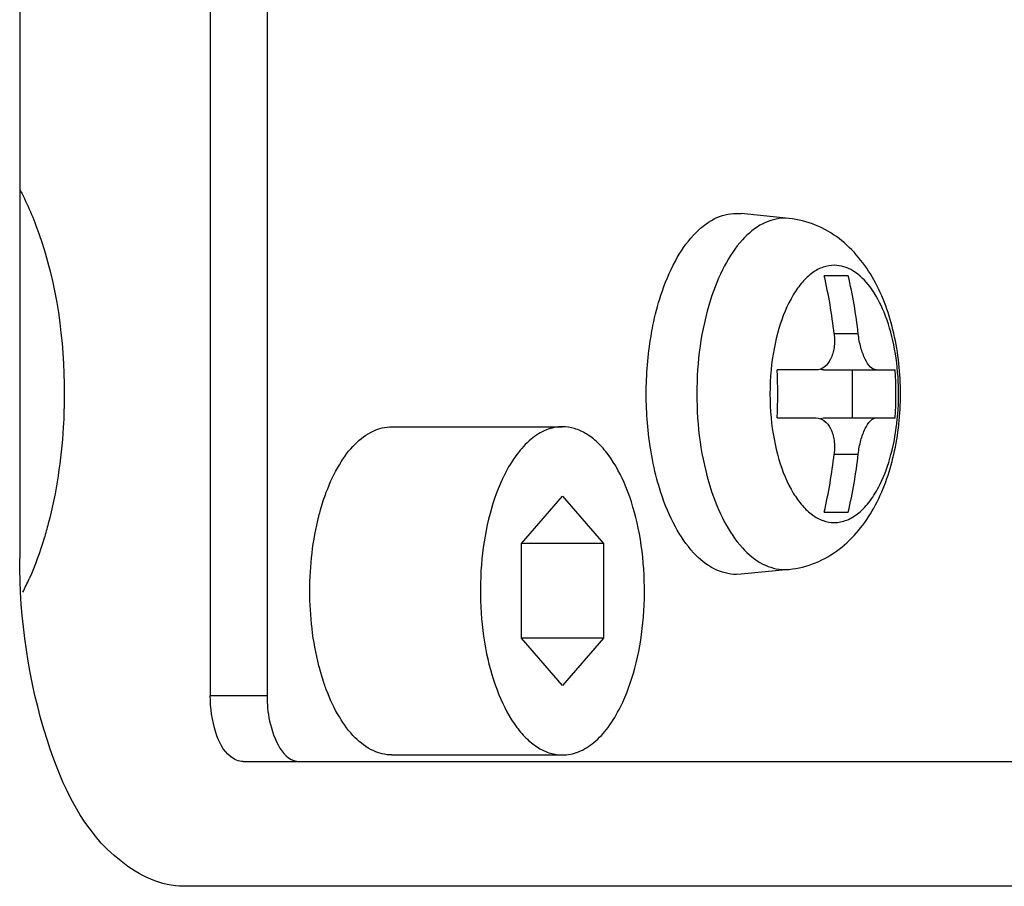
# Model space of a CAD drawing. Header units: millimetres. Extents: x 0 to 2550, y 0 to 1188.
# Tile 146 of 221: x 546.95 to 548.45, y 336 to 337.32. Entities that reach past the tile are written whole.
import ezdxf

# ---------------------------------------------------------------- set-up
doc = ezdxf.new("R2010")
doc.units = ezdxf.units.MM
doc.header["$LTSCALE"] = 46.255
for name, color, linetype in [('A1002801_SA_CARD_IO_ABL142', 7, 'CONTINUOUS'), ('A2700101_ABL141', 7, 'CONTINUOUS'), ('M1004001_PLATE2_PBL225', 7, 'CONTINUOUS'), ('M2000701_PBL229', 7, 'CONTINUOUS'), ('M2000801_PBL107', 7, 'CONTINUOUS'), ('P9140101_MACHINE_SCREW_PBL226', 7, 'CONTINUOUS'), ('P9140505_PBL187', 7, 'CONTINUOUS'), ('RIGHT_VIEW_VBL105', 7, 'CONTINUOUS')]:
    doc.layers.add(name, color=color, linetype=linetype)

# ---------------------------------------------------------------- blocks, each defined once
blk = doc.blocks.new('M2000801_PBL107', base_point=(530.1344, 338.9987))
at = {"layer": 'M2000801_PBL107', "color": 7}
for p, q in [((546.9506, 338.4987), (546.9506, 336.4987)), ((549.7006, 335.9987), (547.2006, 335.9987))]:
    blk.add_line(p, q, dxfattribs=at)
blk.add_open_spline([(547.2006, 335.9987), (547.1663, 335.9987), (547.0622, 336.0493), (546.9736, 336.2406), (546.9506, 336.405), (546.9506, 336.4987)], degree=3, knots=[0, 0, 0, 0, 0.17175, 0.531383, 1, 1, 1, 1], dxfattribs=at)
blk = doc.blocks.new('M1004001_PLATE2_PBL225', base_point=(548.4659, 337.4987))
at = {"layer": 'M1004001_PLATE2_PBL225', "color": 7}
for p, q in [((547.241, 338.7087), (547.241, 336.2887)), ((547.3276, 338.7087), (547.3276, 336.2887)), ((547.291, 336.1887), (549.3576, 336.1887))]:
    blk.add_line(p, q, dxfattribs=at)
at = {"layer": 'M1004001_PLATE2_PBL225', "color": 2}
blk.add_line((547.3276, 336.2887), (547.241, 336.2887), dxfattribs=at)
at = {"layer": 'M1004001_PLATE2_PBL225', "color": 7}
for points, knots in [([(547.291, 336.1887), (547.2842, 336.1887), (547.2633, 336.1988), (547.2456, 336.2371), (547.241, 336.2699), (547.241, 336.2887)], [0, 0, 0, 0, 0.17175, 0.531383, 1, 1, 1, 1]), ([(547.3276, 336.2887), (547.3276, 336.2759), (547.3301, 336.2403), (547.3519, 336.1887), (547.3776, 336.1887)], [0, 0, 0, 0, 0.332829, 1, 1, 1, 1])]:
    blk.add_open_spline(points, degree=3, knots=knots, dxfattribs=at)
blk = doc.blocks.new('P9140101_MACHINE_SCREW_PBL226', base_point=(548.0988, 336.7487))
at = {"layer": 'P9140101_MACHINE_SCREW_PBL226', "color": 7}
for p, q in [((548.0426, 337.0237), (548.0496, 337.0233)), ((548.1228, 337.0159), (548.0496, 337.0233)), ((548.2129, 336.9287), (548.1762, 336.9287)), ((548.1639, 336.7853), (548.1046, 336.7853)), ((548.1751, 336.7853), (548.2846, 336.7853)), ((548.2192, 336.712), (548.2192, 336.7853)), ((548.1046, 336.712), (548.1639, 336.712)), ((548.1751, 336.712), (548.2846, 336.712)), ((548.1762, 336.5687), (548.2129, 336.5687)), ((548.1228, 336.4814), (548.0496, 336.474)), ((548.0496, 336.474), (548.0426, 336.4737))]:
    blk.add_line(p, q, dxfattribs=at)
at = {"layer": 'P9140101_MACHINE_SCREW_PBL226', "color": 2}
for p, q in [((548.1228, 337.0159), (548.116, 337.0163)), ((548.2281, 336.8403), (548.1914, 336.8403)), ((548.1914, 336.657), (548.2281, 336.657)), ((548.116, 336.4811), (548.1228, 336.4814))]:
    blk.add_line(p, q, dxfattribs=at)
at = {"layer": 'P9140101_MACHINE_SCREW_PBL226', "color": 7}
for centre, radius, start, end in [((547.4006, 336.7499), 0.796, 6.5275, 12.9826), ((547.4373, 336.7499), 0.796, 6.5275, 12.9826), ((547.3242, 336.7487), 0.7813, 357.3094, 2.6895), ((547.5037, 336.7487), 0.7817, 357.311, 2.6879), ((547.4006, 336.7475), 0.796, 347.0174, 353.4725), ((547.4373, 336.7475), 0.796, 347.0174, 353.4725)]:
    blk.add_arc(centre, radius, start, end, dxfattribs=at)
at = {"layer": 'P9140101_MACHINE_SCREW_PBL226', "color": 2}
blk.add_arc((548.4813, 336.7487), 0.3877, 174.5686, 185.4312, dxfattribs=at)
at = {"layer": 'P9140101_MACHINE_SCREW_PBL226', "color": 7}
for points, knots in [([(547.9275, 336.8991), (547.9333, 336.9169), (547.9466, 336.9494), (547.9737, 336.9899), (548.0058, 337.0168), (548.031, 337.0237), (548.0426, 337.0237)], [0, 0, 0, 0, 0.313867, 0.582548, 0.806328, 1, 1, 1, 1]), ([(548.1228, 336.4814), (548.1366, 336.4828), (548.1638, 336.4897), (548.2119, 336.5177), (548.257, 336.5742), (548.2861, 336.6576), (548.2957, 336.7487), (548.2861, 336.8398), (548.257, 336.9231), (548.2119, 336.9797), (548.1638, 337.0076), (548.1366, 337.0145), (548.1228, 337.0159)], [0, 0, 0, 0, 0.060388, 0.120218, 0.239228, 0.365405, 0.500027, 0.634644, 0.760808, 0.879798, 0.939613, 1, 1, 1, 1]), ([(547.9124, 336.8368), (547.9133, 336.8423), (547.9172, 336.8633), (547.9226, 336.884), (547.9275, 336.8991)], [0, 0, 0, 0, 0.257895, 1, 1, 1, 1]), ([(548.1914, 336.8403), (548.1922, 336.8334), (548.1922, 336.82), (548.1874, 336.8021), (548.1779, 336.7888), (548.1683, 336.7853), (548.1639, 336.7853)], [0, 0, 0, 0, 0.308436, 0.582351, 0.807631, 1, 1, 1, 1]), ([(548.2556, 336.7853), (548.2524, 336.7853), (548.2449, 336.7902), (548.2377, 336.8026), (548.2314, 336.8199), (548.2289, 336.8333), (548.2281, 336.8403)], [0, 0, 0, 0, 0.147889, 0.372877, 0.668672, 1, 1, 1, 1]), ([(547.9124, 336.6605), (547.9075, 336.6896), (547.9028, 336.7487), (547.9075, 336.8078), (547.9124, 336.8368)], [0, 0, 0, 0, 0.499999, 1, 1, 1, 1]), ([(548.1639, 336.712), (548.1683, 336.712), (548.1779, 336.7085), (548.1874, 336.6953), (548.1922, 336.6773), (548.1922, 336.664), (548.1914, 336.657)], [0, 0, 0, 0, 0.192357, 0.417651, 0.691571, 1, 1, 1, 1]), ([(548.2281, 336.657), (548.2289, 336.6641), (548.2314, 336.6774), (548.2377, 336.6948), (548.2449, 336.7072), (548.2524, 336.712), (548.2556, 336.712)], [0, 0, 0, 0, 0.331333, 0.627135, 0.852131, 1, 1, 1, 1]), ([(547.9275, 336.5983), (547.9259, 336.6032), (547.9197, 336.6236), (547.9151, 336.6445), (547.9124, 336.6605)], [0, 0, 0, 0, 0.24162, 1, 1, 1, 1]), ([(548.0426, 336.4737), (548.031, 336.4737), (548.0058, 336.4805), (547.9737, 336.5075), (547.9466, 336.5479), (547.9333, 336.5804), (547.9275, 336.5983)], [0, 0, 0, 0, 0.19367, 0.41745, 0.686132, 1, 1, 1, 1])]:
    blk.add_open_spline(points, degree=3, knots=knots, dxfattribs=at)
at = {"layer": 'P9140101_MACHINE_SCREW_PBL226', "color": 2}
for points, knots in [([(548.116, 337.0163), (548.1046, 337.0163), (548.0797, 337.0094), (548.0482, 336.9825), (548.0216, 336.9422), (548.0087, 336.9099), (548.0031, 336.8922)], [0, 0, 0, 0, 0.192958, 0.416567, 0.685605, 1, 1, 1, 1]), ([(548.1916, 336.9446), (548.1859, 336.9446), (548.1739, 336.9425), (548.1572, 336.9333), (548.1419, 336.9186), (548.1225, 336.8912), (548.1045, 336.8462), (548.0974, 336.8067), (548.0953, 336.7854)], [0, 0, 0, 0, 0.085447, 0.17791, 0.282302, 0.400914, 0.679385, 1, 1, 1, 1]), ([(548.1916, 336.5527), (548.1981, 336.5527), (548.2118, 336.5556), (548.2306, 336.5676), (548.2475, 336.5862), (548.265, 336.6158), (548.2799, 336.6578), (548.2891, 336.7111), (548.2905, 336.7675), (548.2838, 336.8224), (548.2698, 336.8713), (548.2493, 336.9104), (548.2234, 336.9373), (548.2015, 336.9446), (548.1916, 336.9446)], [0, 0, 0, 0, 0.041163, 0.086585, 0.138977, 0.199271, 0.303355, 0.41957, 0.54096, 0.65974, 0.768534, 0.861722, 0.937318, 1, 1, 1, 1]), ([(548.0031, 336.8922), (547.9884, 336.8461), (547.976, 336.7487), (547.9884, 336.6512), (548.0031, 336.6052)], [0, 0, 0, 0, 0.5, 1, 1, 1, 1]), ([(548.0953, 336.712), (548.0974, 336.6907), (548.1045, 336.6511), (548.1225, 336.6062), (548.1419, 336.5787), (548.1572, 336.5641), (548.1739, 336.5549), (548.1859, 336.5527), (548.1916, 336.5527)], [0, 0, 0, 0, 0.320615, 0.599085, 0.717697, 0.82209, 0.914552, 1, 1, 1, 1]), ([(548.0031, 336.6052), (548.0087, 336.5874), (548.0216, 336.5551), (548.0482, 336.5148), (548.0797, 336.488), (548.1046, 336.4811), (548.116, 336.4811)], [0, 0, 0, 0, 0.314395, 0.583433, 0.807042, 1, 1, 1, 1])]:
    blk.add_open_spline(points, degree=3, knots=knots, dxfattribs=at)
at = {"layer": 'P9140101_MACHINE_SCREW_PBL226', "color": 7}
for points in [[(548.1751, 336.7853), (548.1735, 336.7853), (548.1719, 336.7856), (548.1704, 336.7861)], [(548.1704, 336.7112), (548.1719, 336.7117), (548.1735, 336.712), (548.1751, 336.712)]]:
    blk.add_open_spline(points, degree=3, dxfattribs=at)
blk = doc.blocks.new('A1002801_SA_CARD_IO_ABL142', base_point=(548.4659, 337.4987))
at = {"layer": 'M1004001_PLATE2_PBL225'}
blk.add_blockref('M1004001_PLATE2_PBL225', (548.4659, 337.4987), dxfattribs=at)
at = {"layer": 'P9140101_MACHINE_SCREW_PBL226'}
blk.add_blockref('P9140101_MACHINE_SCREW_PBL226', (548.0988, 336.7487), dxfattribs=at)
blk = doc.blocks.new('P9140505_PBL187', base_point=(547.6475, 336.4487))
at = {"layer": 'P9140505_PBL187', "color": 7}
for p, q in [((547.5176, 336.6987), (547.7774, 336.6987)), ((547.7149, 336.5208), (547.7774, 336.593)), ((547.7774, 336.593), (547.8399, 336.5208)), ((547.7149, 336.3765), (547.7149, 336.5208)), ((547.8399, 336.5208), (547.7149, 336.5208)), ((547.8399, 336.5208), (547.8399, 336.3765)), ((547.8399, 336.3765), (547.7149, 336.3765)), ((547.7774, 336.3043), (547.7149, 336.3765)), ((547.8399, 336.3765), (547.7774, 336.3043)), ((547.5176, 336.1987), (547.7774, 336.1987))]:
    blk.add_line(p, q, dxfattribs=at)
for points, knots in [([(547.4177, 336.5989), (547.4232, 336.6134), (547.4352, 336.6396), (547.459, 336.672), (547.4866, 336.6934), (547.5078, 336.6987), (547.5176, 336.6987)], [0, 0, 0, 0, 0.310796, 0.577621, 0.80246, 1, 1, 1, 1]), ([(547.7774, 336.6987), (547.7691, 336.6987), (547.7516, 336.695), (547.7276, 336.6797), (547.7061, 336.6559), (547.6837, 336.6182), (547.6647, 336.5646), (547.653, 336.4966), (547.6513, 336.4246), (547.6597, 336.3546), (547.6777, 336.2923), (547.7005, 336.2486), (547.7229, 336.2227), (547.7401, 336.2091), (547.7584, 336.2006), (547.7713, 336.1987), (547.7774, 336.1987)], [0, 0, 0, 0, 0.041125, 0.086504, 0.138845, 0.199082, 0.303068, 0.419173, 0.54045, 0.659119, 0.76781, 0.860911, 0.900921, 0.936778, 0.969325, 1, 1, 1, 1]), ([(547.7774, 336.1987), (547.7857, 336.1987), (547.8033, 336.2023), (547.8272, 336.2176), (547.8488, 336.2414), (547.8711, 336.2791), (547.8901, 336.3327), (547.9019, 336.4008), (547.9036, 336.4727), (547.8951, 336.5427), (547.8772, 336.605), (547.8544, 336.6487), (547.832, 336.6746), (547.8147, 336.6882), (547.7964, 336.6967), (547.7836, 336.6987), (547.7774, 336.6987)], [0, 0, 0, 0, 0.041125, 0.086504, 0.138845, 0.199082, 0.303068, 0.419173, 0.54045, 0.659119, 0.76781, 0.860911, 0.900921, 0.936778, 0.969325, 1, 1, 1, 1]), ([(547.4064, 336.5627), (547.4072, 336.5658), (547.4105, 336.5781), (547.4144, 336.5901), (547.4177, 336.5989)], [0, 0, 0, 0, 0.256769, 1, 1, 1, 1]), ([(547.4064, 336.3347), (547.3969, 336.3717), (547.3884, 336.4487), (547.3969, 336.5256), (547.4064, 336.5627)], [0, 0, 0, 0, 0.499999, 1, 1, 1, 1]), ([(547.4177, 336.2984), (547.4166, 336.3013), (547.4124, 336.3132), (547.4088, 336.3254), (547.4064, 336.3347)], [0, 0, 0, 0, 0.243053, 1, 1, 1, 1]), ([(547.5176, 336.1987), (547.5078, 336.1987), (547.4866, 336.204), (547.459, 336.2253), (547.4352, 336.2577), (547.4232, 336.284), (547.4177, 336.2984)], [0, 0, 0, 0, 0.197541, 0.42238, 0.689204, 1, 1, 1, 1])]:
    blk.add_open_spline(points, degree=3, knots=knots, dxfattribs=at)
blk = doc.blocks.new('M2000701_PBL229', base_point=(548.3163, 337.4987))
at = {"layer": 'M2000701_PBL229', "color": 7}
blk.add_arc((546.5628, 336.6448), 0.4399, 333.2115, 336.1361, dxfattribs=at)
for points, knots in [([(546.9516, 337.0582), (546.9628, 337.0373), (547.0042, 336.9391), (547.0185, 336.8311), (547.0185, 336.7487)], [0, 0, 0, 0, 0.223843, 1, 1, 1, 1]), ([(547.0185, 336.7487), (547.0185, 336.7316), (547.0165, 336.6652), (547.0067, 336.5989), (546.9942, 336.5512)], [0, 0, 0, 0, 0.256965, 1, 1, 1, 1]), ([(546.9942, 336.5512), (546.9922, 336.5437), (546.9841, 336.515), (546.974, 336.487), (546.9651, 336.4668)], [0, 0, 0, 0, 0.260271, 1, 1, 1, 1])]:
    blk.add_open_spline(points, degree=3, knots=knots, dxfattribs=at)
blk = doc.blocks.new('A2700101_ABL141', base_point=(548.3212, 337.4987))
at = {"layer": 'A1002801_SA_CARD_IO_ABL142'}
blk.add_blockref('A1002801_SA_CARD_IO_ABL142', (548.4659, 337.4987), dxfattribs=at)
at = {"layer": 'M2000701_PBL229'}
blk.add_blockref('M2000701_PBL229', (548.3163, 337.4987), dxfattribs=at)
at = {"layer": 'P9140505_PBL187'}
blk.add_blockref('P9140505_PBL187', (547.6475, 336.4487), dxfattribs=at)
blk = doc.blocks.new('RIGHT_VIEW_VBL105', base_point=(531.3825, 301.9813))
at = {"layer": 'A2700101_ABL141'}
blk.add_blockref('A2700101_ABL141', (548.3212, 337.4987), dxfattribs=at)
at = {"layer": 'M2000801_PBL107'}
blk.add_blockref('M2000801_PBL107', (530.1344, 338.9987), dxfattribs=at)

msp = doc.modelspace()

# ---------------------------------------------------------------- block references
at = {"layer": 'RIGHT_VIEW_VBL105'}
msp.add_blockref('RIGHT_VIEW_VBL105', (531.3825, 301.9813), dxfattribs=at)

doc.saveas('drawing.dxf')
